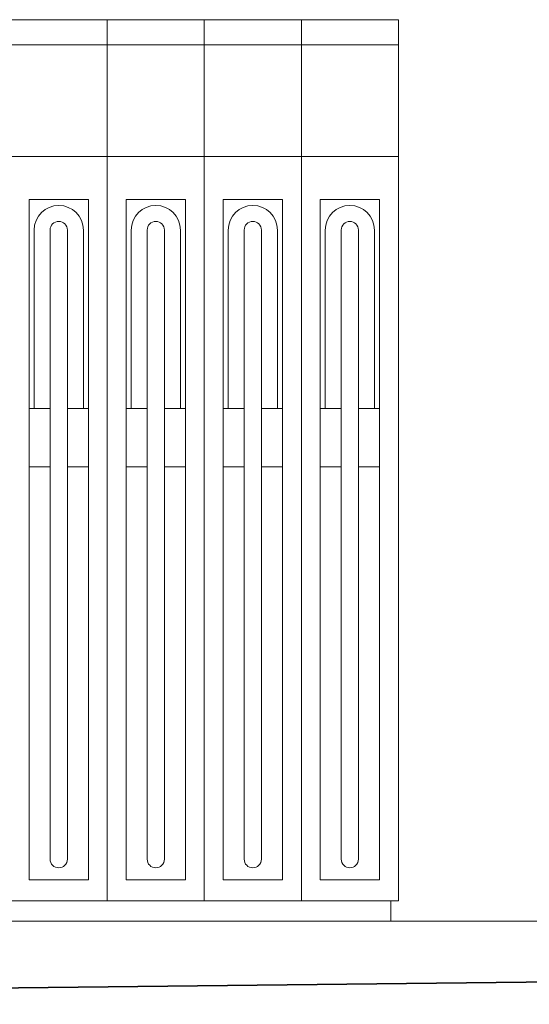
# Model space of a CAD drawing. Extents: x 64716 to 7565828, y -160732 to 5881792.
# Tile 98 of 160: x 280361 to 281372, y -61687 to -59731. Entities that reach past the tile are written whole.
import ezdxf

# ---------------------------------------------------------------- set-up
doc = ezdxf.new("R2010")
doc.units = 0
doc.header["$MEASUREMENT"] = 0
for name, color, linetype, lineweight in [('_a_widok', 7, 'Continuous', 5), ('gruby', 7, 'Continuous', 35), ('linii', 7, 'Continuous', 15)]:
    doc.layers.add(name, color=color, linetype=linetype, lineweight=lineweight)

# ---------------------------------------------------------------- blocks, each defined once
blk = doc.blocks.new('GFGDGD')
at = {"color": 0, "linetype": 'ByBlock', "lineweight": -2}
for p, q in [((31887, -9331.6, 0), (31117, -9331.6, 0)), ((31309.5, -9331.6, 0), (31309.5, -11081.6, 0)), ((31502, -9331.6, 0), (31502, -11081.6, 0)), ((31694.5, -9331.6, 0), (31694.5, -11081.6, 0)), ((31887, -9331.6, 0), (31887, -11081.6, 0)), ((31887, -9381.6, 0), (31117, -9381.6, 0)), ((31309.5, -9603.5, 0), (31117, -9603.5, 0)), ((31502, -9603.5, 0), (31309.5, -9603.5, 0)), ((31694.5, -9603.5, 0), (31502, -9603.5, 0)), ((31887, -9603.5, 0), (31694.5, -9603.5, 0)), ((31272, -9688.4, 0), (31154.5, -9688.4, 0)), ((31154.5, -9688.4, 0), (31154.5, -11039.5, 0)), ((31272, -9688.4, 0), (31272, -11039.5, 0)), ((31464.5, -9688.4, 0), (31347, -9688.4, 0)), ((31347, -9688.4, 0), (31347, -11039.5, 0)), ((31464.5, -9688.4, 0), (31464.5, -11039.5, 0)), ((31657, -9688.4, 0), (31539.5, -9688.4, 0)), ((31539.5, -9688.4, 0), (31539.5, -11039.5, 0)), ((31657, -9688.4, 0), (31657, -11039.5, 0)), ((31849.5, -9688.4, 0), (31732, -9688.4, 0)), ((31732, -9688.4, 0), (31732, -11039.5, 0)), ((31849.5, -9688.4, 0), (31849.5, -11039.5, 0)), ((31164.5, -9749.3, 0), (31164.5, -10103.5, 0)), ((31196.1, -9749.3, 0), (31196.1, -10998.7, 0)), ((31230.3, -9749.3, 0), (31230.3, -10998.7, 0)), ((31262, -9749.3, 0), (31262, -10103.5, 0)), ((31357, -9749.3, 0), (31357, -10103.5, 0)), ((31388.6, -9749.3, 0), (31388.6, -10998.7, 0)), ((31422.8, -9749.3, 0), (31422.8, -10998.7, 0)), ((31454.5, -9749.3, 0), (31454.5, -10103.5, 0)), ((31549.5, -9749.3, 0), (31549.5, -10103.5, 0)), ((31581.1, -9749.3, 0), (31581.1, -10998.7, 0)), ((31615.3, -9749.3, 0), (31615.3, -10998.7, 0)), ((31647, -9749.3, 0), (31647, -10103.5, 0)), ((31742, -9749.3, 0), (31742, -10103.5, 0)), ((31773.6, -9749.3, 0), (31773.6, -10998.7, 0)), ((31807.8, -9749.3, 0), (31807.8, -10998.7, 0)), ((31839.5, -9749.3, 0), (31839.5, -10103.5, 0)), ((31196.1, -10103.5, 0), (31154.5, -10103.5, 0)), ((31272, -10103.5, 0), (31230.3, -10103.5, 0)), ((31388.6, -10103.5, 0), (31347, -10103.5, 0)), ((31464.5, -10103.5, 0), (31422.8, -10103.5, 0)), ((31581.1, -10103.5, 0), (31539.5, -10103.5, 0)), ((31657, -10103.5, 0), (31615.3, -10103.5, 0)), ((31773.6, -10103.5, 0), (31732, -10103.5, 0)), ((31849.5, -10103.5, 0), (31807.8, -10103.5, 0)), ((31196.1, -10219.8, 0), (31154.5, -10219.8, 0)), ((31272, -10219.8, 0), (31230.3, -10219.8, 0)), ((31388.6, -10219.8, 0), (31347, -10219.8, 0)), ((31464.5, -10219.8, 0), (31422.8, -10219.8, 0)), ((31581.1, -10219.8, 0), (31539.5, -10219.8, 0)), ((31657, -10219.8, 0), (31615.3, -10219.8, 0)), ((31773.6, -10219.8, 0), (31732, -10219.8, 0)), ((31849.5, -10219.8, 0), (31807.8, -10219.8, 0)), ((31272, -11039.5, 0), (31154.5, -11039.5, 0)), ((31464.5, -11039.5, 0), (31347, -11039.5, 0)), ((31657, -11039.5, 0), (31539.5, -11039.5, 0)), ((31849.5, -11039.5, 0), (31732, -11039.5, 0)), ((29984.7, -11081.6, 0), (31887, -11081.6, 0))]:
    blk.add_line(p, q, dxfattribs=at)
for centre, radius, start, end in [((31213.2, -9749.3, 0), 48.8, 0, 180), ((31405.7, -9749.3, 0), 48.8, 0, 180), ((31598.2, -9749.3, 0), 48.8, 0, 180), ((31790.7, -9749.3, 0), 48.8, 0, 180), ((31213.2, -9749.3, 0), 17.1, 0, 180), ((31405.7, -9749.3, 0), 17.1, 0, 180), ((31598.2, -9749.3, 0), 17.1, 0, 180), ((31790.7, -9749.3, 0), 17.1, 0, 180), ((31213.2, -10998.7, 0), 17.1, 180, 0), ((31405.7, -10998.7, 0), 17.1, 180, 0), ((31598.2, -10998.7, 0), 17.1, 180, 0), ((31790.7, -10998.7, 0), 17.1, 180, 0)]:
    blk.add_arc(centre, radius, start, end, dxfattribs=at)
at = {"layer": '_a_widok', "color": 0, "linetype": 'ByBlock', "lineweight": -2}
for p, q in [((30487, -9331.6, 0), (31887, -9331.6, 0)), ((31887, -9331.6, 0), (31887, -11081.6, 0)), ((31887, -11081.6, 0), (31117, -11081.6, 0)), ((31872, -11081.6, 0), (31872, -11121.5, 0))]:
    blk.add_line(p, q, dxfattribs=at)

msp = doc.modelspace()

# ---------------------------------------------------------------- linework, layer by layer
at = {"layer": 'gruby', "color": 6}
msp.add_lwpolyline([(277455.2, -61686.6), (281899.3, -61636.6), (294455.2, -61686.6)], dxfattribs=at)
at = {"layer": 'linii'}
msp.add_line((278455.2, -61521.2), (284005.2, -61521.2), dxfattribs=at)

# ---------------------------------------------------------------- block references
msp.add_blockref('GFGDGD', (249225.6, -50399.7, 0), dxfattribs=at)

doc.saveas('drawing.dxf')
